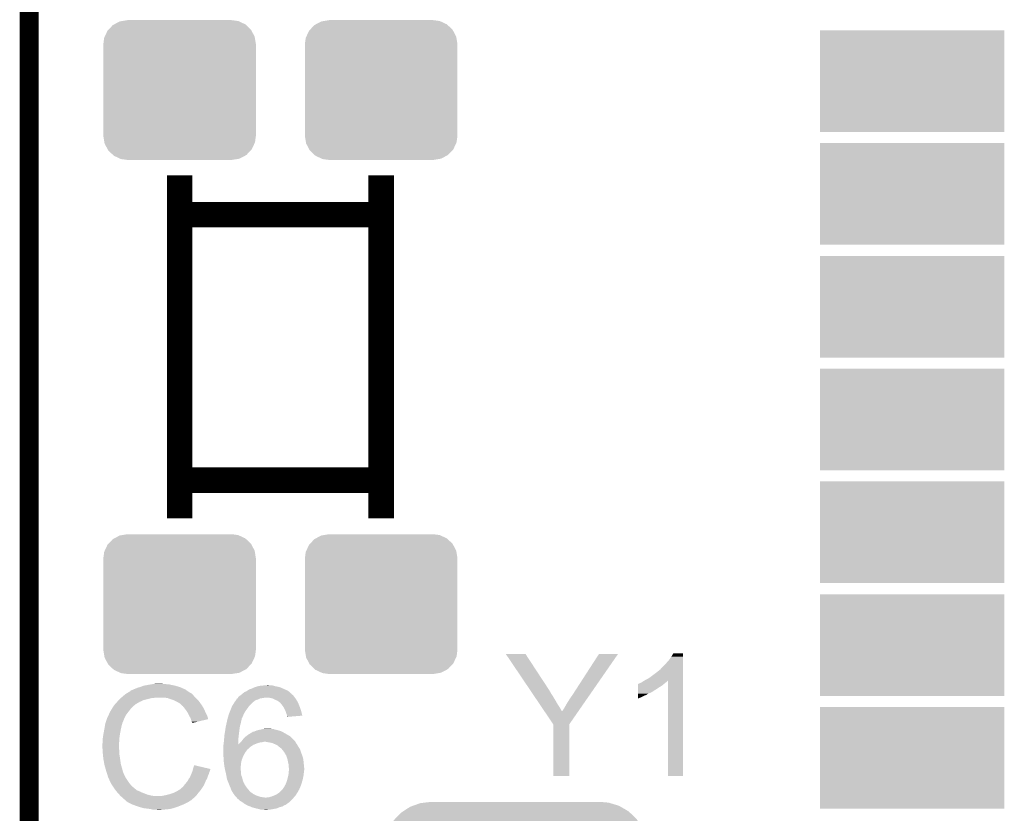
# Model space of a CAD drawing. Extents: x -1.3 to 24.2, y -3.9 to 53.4.
# Tile 39 of 51: x -1.3 to 6.5, y 40.8 to 47.2. Entities that reach past the tile are written whole.
import ezdxf

# ---------------------------------------------------------------- set-up
doc = ezdxf.new("R2010")
doc.units = 0
doc.layers.get('0').update_dxf_attribs({"linetype": 'CONTINUOUS'})
for name, color, linetype in [('SKOLL-I_CLICK_V101_GKO', 9, 'CONTINUOUS'), ('SKOLL-I_CLICK_V101_GTO', 11, 'CONTINUOUS'), ('SKOLL-I_CLICK_V101_GTS', 8, 'CONTINUOUS')]:
    doc.layers.add(name, color=color, linetype=linetype)

# ---------------------------------------------------------------- blocks, each defined once
blk = doc.blocks.new('RECTANGLE_61')
blk.add_solid([(0.7366, 0.4064), (0.7366, -0.4064), (-0.7366, 0.4064), (-0.7366, -0.4064)])
blk = doc.blocks.new('CUSTOM_118')
for points in [[(-0.820674, 0.620306), (-0.761214, 0.641674), (0.82586, 0.620306), (0.75516, 0.641674)], [(-0.761214, 0.641674), (-0.726622, 0.645592), (0.75516, 0.641674), (0.742196, 0.645592)], [(-0.726622, 0.645592), (-0.67437, 0.65151), (0.742196, 0.645592), (0.67437, 0.65151)], [(-0.962508, 0.51636), (-0.916704, 0.564422), (0.964928, 0.51636), (0.914156, 0.564422)], [(-0.916704, 0.564422), (-0.898244, 0.576444), (0.914156, 0.564422), (0.901456, 0.576444)], [(-0.898244, 0.576444), (-0.843464, 0.612116), (0.901456, 0.576444), (0.839976, 0.612116)], [(-0.843464, 0.612116), (-0.820674, 0.620306), (0.839976, 0.612116), (0.82586, 0.620306)], [(-1.01084, 0.44328), (-0.977, 0.501152), (1.012868, 0.44328), (0.974906, 0.501152)], [(-0.977, 0.501152), (-0.962508, 0.51636), (0.974906, 0.501152), (0.964928, 0.51636)], [(-1.040872, 0.36113), (-1.021116, 0.425704), (1.042702, 0.36113), (1.019252, 0.425704)], [(-1.021116, 0.425704), (-1.01084, 0.44328), (1.019252, 0.425704), (1.012868, 0.44328)], [(-1.05283, 0.27432), (-1.046684, 0.342126), (1.05283, 0.27432), (1.04492, 0.342126)], [(-1.046684, 0.342126), (-1.040872, 0.36113), (1.04492, 0.342126), (1.042702, 0.36113)], [(-1.05156, 0.243394), (-1.05283, 0.27432), (1.05156, 0.243394), (1.05283, 0.27432)], [(-1.05156, -0.243394), (-1.05156, 0.243394), (1.05156, -0.243394), (1.05156, 0.243394)], [(-1.05283, -0.27432), (-1.05156, -0.243394), (1.05283, -0.27432), (1.05156, -0.243394)], [(-1.044918, -0.342126), (-1.05283, -0.27432), (1.046684, -0.342126), (1.05283, -0.27432)], [(-1.042702, -0.36113), (-1.044918, -0.342126), (1.04087, -0.36113), (1.046684, -0.342126)], [(-1.01925, -0.425704), (-1.042702, -0.36113), (1.021116, -0.425704), (1.04087, -0.36113)], [(-1.012868, -0.44328), (-1.01925, -0.425704), (1.010838, -0.44328), (1.021116, -0.425704)], [(-0.974904, -0.501152), (-1.012868, -0.44328), (0.977, -0.501152), (1.010838, -0.44328)], [(-0.964928, -0.51636), (-0.974904, -0.501152), (0.962506, -0.51636), (0.977, -0.501152)], [(-0.914154, -0.564422), (-0.964928, -0.51636), (0.916704, -0.564422), (0.962506, -0.51636)], [(-0.901456, -0.576444), (-0.914154, -0.564422), (0.898242, -0.576444), (0.916704, -0.564422)], [(-0.839974, -0.612116), (-0.901456, -0.576444), (0.843464, -0.612116), (0.898242, -0.576444)], [(-0.82586, -0.620306), (-0.839974, -0.612116), (0.820672, -0.620306), (0.843464, -0.612116)], [(-0.755158, -0.641674), (-0.82586, -0.620306), (0.761214, -0.641674), (0.820672, -0.620306)], [(-0.742196, -0.645592), (-0.755158, -0.641674), (0.72662, -0.645592), (0.761214, -0.641674)], [(-0.67437, -0.65151), (-0.742196, -0.645592), (0.67437, -0.65151), (0.72662, -0.645592)]]:
    blk.add_solid(points)
blk = doc.blocks.new('CUSTOM_121')
for points in [[(-0.478162, 0.548706), (-0.459756, 0.551722), (0.474852, 0.548706), (0.468344, 0.551722)], [(-0.459756, 0.551722), (-0.41656, 0.5588), (0.468344, 0.551722), (0.41656, 0.5588)], [(-0.597974, 0.427362), (-0.576274, 0.474182), (0.599506, 0.427362), (0.5747, 0.474182)], [(-0.576274, 0.474182), (-0.568366, 0.482522), (0.5747, 0.474182), (0.57028, 0.482522)], [(-0.568366, 0.482522), (-0.533322, 0.51948), (0.57028, 0.482522), (0.531304, 0.51948)], [(-0.533322, 0.51948), (-0.52201, 0.525474), (0.531304, 0.51948), (0.524982, 0.525474)], [(-0.52201, 0.525474), (-0.478162, 0.548706), (0.524982, 0.525474), (0.474852, 0.548706)], [(-0.6096, 0.36576), (-0.602522, 0.417544), (0.6096, 0.36576), (0.601116, 0.417544)], [(-0.602522, 0.417544), (-0.597974, 0.427362), (0.601116, 0.417544), (0.599506, 0.427362)], [(-0.6096, -0.36576), (-0.6096, 0.36576), (0.6096, -0.36576), (0.6096, 0.36576)], [(-0.601114, -0.417544), (-0.6096, -0.36576), (0.602522, -0.417544), (0.6096, -0.36576)], [(-0.599506, -0.427362), (-0.601114, -0.417544), (0.597972, -0.427362), (0.602522, -0.417544)], [(-0.574698, -0.474182), (-0.599506, -0.427362), (0.576274, -0.474182), (0.597972, -0.427362)], [(-0.57028, -0.482522), (-0.574698, -0.474182), (0.568364, -0.482522), (0.576274, -0.474182)], [(-0.531302, -0.51948), (-0.57028, -0.482522), (0.533322, -0.51948), (0.568364, -0.482522)], [(-0.524982, -0.525474), (-0.531302, -0.51948), (0.522008, -0.525474), (0.533322, -0.51948)], [(-0.47485, -0.548706), (-0.524982, -0.525474), (0.478162, -0.548706), (0.522008, -0.525474)], [(-0.468344, -0.551722), (-0.47485, -0.548706), (0.459754, -0.551722), (0.478162, -0.548706)], [(-0.41656, -0.5588), (-0.468344, -0.551722), (0.41656, -0.5588), (0.459754, -0.551722)]]:
    blk.add_solid(points)

msp = doc.modelspace()

# ---------------------------------------------------------------- linework, layer by layer
at = {"layer": 'SKOLL-I_CLICK_V101_GKO', "const_width": 0.1524}
msp.add_lwpolyline([(-1.27, -3.81), (-1.27, 51.054)], dxfattribs=at)
at = {"layer": 'SKOLL-I_CLICK_V101_GTO', "const_width": 0.2032}
for points in [[(-0.06858, 43.18254), (-0.06858, 45.92574)], [(1.54178, 43.18254), (1.54178, 45.92574)], [(-0.06858, 45.61078), (1.54178, 45.61078)], [(-0.06858, 43.48734), (1.54178, 43.48734)]]:
    msp.add_lwpolyline(points, dxfattribs=at)
at = {"layer": 'SKOLL-I_CLICK_V101_GTO'}
for points in [[(2.537506, 42.09795), (2.5375, 42.097956), (2.694944, 42.09795), (2.5375, 42.097956)], [(2.73613, 41.803316), (2.537506, 42.09795), (2.88798, 41.803316), (2.694944, 42.09795)], [(3.09626, 41.81094), (3.281666, 42.097924), (3.235374, 41.81094), (3.434056, 42.097924)], [(3.281666, 42.097924), (3.28169, 42.09796), (3.434056, 42.097924), (3.28169, 42.09796)], [(3.8608, 42.077638), (3.876038, 42.103018), (3.952238, 42.077638), (3.95224, 42.103018)], [(3.876038, 42.103018), (3.876052, 42.10304), (3.95224, 42.103018), (3.876052, 42.10304)], [(3.774442, 41.97858), (3.81, 42.01414), (3.952236, 41.97858), (3.952238, 42.01414)], [(3.81, 42.01414), (3.84556, 42.05478), (3.952238, 42.01414), (3.952238, 42.05478)], [(3.84556, 42.05478), (3.8608, 42.077638), (3.952238, 42.05478), (3.952238, 42.077638)], [(3.7084, 41.92524), (3.73888, 41.9481), (3.952236, 41.92524), (3.952236, 41.9481)], [(3.73888, 41.9481), (3.766818, 41.970958), (3.952236, 41.9481), (3.952236, 41.970958)], [(3.766818, 41.970958), (3.769366, 41.9735), (3.952236, 41.970958), (3.952236, 41.9735)], [(3.769366, 41.9735), (3.771906, 41.973514), (3.952236, 41.9735), (3.952236, 41.973514)], [(3.771906, 41.973514), (3.774442, 41.97858), (3.952236, 41.973514), (3.952236, 41.97858)], [(-0.358138, 41.84396), (-0.3175, 41.85158), (-0.101598, 41.84396), (-0.139702, 41.85158)], [(-0.3175, 41.85158), (-0.28702, 41.85666), (-0.139702, 41.85158), (-0.157476, 41.85666)], [(-0.28702, 41.85666), (-0.27178, 41.8592), (-0.175258, 41.85666), (-0.190498, 41.8592)], [(-0.27178, 41.8592), (-0.226062, 41.86174), (-0.203198, 41.8592), (-0.213358, 41.86174)], [(3.594104, 41.8465), (3.594106, 41.856666), (3.787138, 41.8465), (3.799338, 41.856666)], [(3.594106, 41.856666), (3.59664, 41.8592), (3.799338, 41.856666), (3.80238, 41.8592)], [(3.59664, 41.8592), (3.596644, 41.859202), (3.80238, 41.8592), (3.802382, 41.859202)], [(3.596644, 41.859202), (3.601722, 41.86174), (3.802382, 41.859202), (3.805554, 41.86174)], [(3.601722, 41.86174), (3.60934, 41.86428), (3.805554, 41.86174), (3.80873, 41.86428)], [(3.60934, 41.86428), (3.619498, 41.86936), (3.80873, 41.86428), (3.81508, 41.86936)], [(3.619498, 41.86936), (3.619502, 41.869362), (3.81508, 41.86936), (3.815082, 41.869362)], [(3.619502, 41.869362), (3.627118, 41.87444), (3.815082, 41.869362), (3.821852, 41.87444)], [(3.627118, 41.87444), (3.631348, 41.876978), (3.821852, 41.87444), (3.825238, 41.876978)], [(3.631348, 41.876978), (3.644038, 41.884592), (3.825238, 41.876978), (3.830316, 41.884592)], [(3.644038, 41.884592), (3.644052, 41.8846), (3.830316, 41.884592), (3.832838, 41.8846)], [(3.644052, 41.8846), (3.65252, 41.88968), (3.952234, 41.8846), (3.952234, 41.88968)], [(3.65252, 41.88968), (3.680462, 41.90492), (3.952234, 41.88968), (3.952234, 41.90492)], [(3.680462, 41.90492), (3.7084, 41.92524), (3.952234, 41.90492), (3.952236, 41.92524)], [(3.83286, 41.122622), (3.832838, 41.8846), (3.952218, 41.122622), (3.952234, 41.8846)], [(-0.515392, 41.765218), (-0.506384, 41.77284), (0.043182, 41.765218), (0.0381, 41.77284)], [(-0.506384, 41.77284), (-0.500378, 41.777922), (0.0381, 41.77284), (0.033018, 41.777922)], [(-0.500378, 41.777922), (-0.496154, 41.780458), (0.033018, 41.777922), (0.03048, 41.780458)], [(-0.496154, 41.780458), (-0.491924, 41.782998), (0.03048, 41.780458), (0.025404, 41.782998)], [(-0.491924, 41.782998), (-0.487698, 41.785534), (0.025404, 41.782998), (0.022866, 41.785534)], [(-0.487698, 41.785534), (-0.487688, 41.78554), (0.022866, 41.785534), (0.020324, 41.78554)], [(-0.487688, 41.78554), (-0.466532, 41.79824), (0.020324, 41.78554), (0, 41.79824)], [(-0.466532, 41.79824), (-0.46228, 41.800792), (0, 41.79824), (-0.003572, 41.800792)], [(-0.46228, 41.800792), (-0.462266, 41.803326), (-0.003572, 41.800792), (-0.00712, 41.803326)], [(-0.462266, 41.803326), (-0.452118, 41.8084), (-0.00712, 41.803326), (-0.014226, 41.8084)], [(-0.452118, 41.8084), (-0.444506, 41.810938), (-0.014226, 41.8084), (-0.01778, 41.810938)], [(-0.444506, 41.810938), (-0.4445, 41.81094), (-0.01778, 41.810938), (-0.017782, 41.81094)], [(-0.4445, 41.81094), (-0.43434, 41.81602), (-0.017782, 41.81094), (-0.02794, 41.81602)], [(-0.43434, 41.81602), (-0.421642, 41.8211), (-0.02794, 41.81602), (-0.0381, 41.8211)], [(-0.421642, 41.8211), (-0.408942, 41.82618), (-0.0381, 41.8211), (-0.04953, 41.82618)], [(-0.408942, 41.82618), (-0.3937, 41.83126), (-0.04953, 41.82618), (-0.06096, 41.83126)], [(-0.3937, 41.83126), (-0.375918, 41.83634), (-0.06096, 41.83126), (-0.077214, 41.83634)], [(-0.375918, 41.83634), (-0.358138, 41.84396), (-0.077214, 41.83634), (-0.101598, 41.84396)], [(0.42164, 41.7703), (0.424684, 41.772838), (0.83566, 41.7703), (0.83312, 41.772838)], [(0.424684, 41.772838), (0.427732, 41.775378), (0.83312, 41.772838), (0.828044, 41.775378)], [(0.427732, 41.775378), (0.433824, 41.780454), (0.828044, 41.775378), (0.822966, 41.780454)], [(0.433824, 41.780454), (0.436852, 41.782978), (0.822966, 41.780454), (0.82296, 41.782978)], [(0.436852, 41.782978), (0.43688, 41.783), (0.82296, 41.782978), (0.820426, 41.783)], [(0.43688, 41.783), (0.449582, 41.79316), (0.820426, 41.783), (0.810262, 41.79316)], [(0.449582, 41.79316), (0.455502, 41.795698), (0.810262, 41.79316), (0.807722, 41.795698)], [(0.455502, 41.795698), (0.467362, 41.800782), (0.807722, 41.795698), (0.800096, 41.800782)], [(0.467362, 41.800782), (0.474468, 41.805858), (0.800096, 41.800782), (0.792482, 41.805858)], [(0.474468, 41.805858), (0.485142, 41.81348), (0.792482, 41.805858), (0.77597, 41.81348)], [(0.485142, 41.81348), (0.508, 41.8211), (0.77597, 41.81348), (0.75946, 41.8211)], [(0.508, 41.8211), (0.528322, 41.83126), (0.75946, 41.8211), (0.735074, 41.83126)], [(0.528322, 41.83126), (0.535936, 41.833798), (0.735074, 41.83126), (0.728982, 41.833798)], [(0.535936, 41.833798), (0.551182, 41.83888), (0.728982, 41.833798), (0.701038, 41.83888)], [(0.551182, 41.83888), (0.57658, 41.84396), (0.701038, 41.83888), (0.682416, 41.84396)], [(0.57658, 41.84396), (0.604518, 41.8465), (0.682416, 41.84396), (0.673104, 41.8465)], [(0.604518, 41.8465), (0.632458, 41.84904), (0.652782, 41.8465), (0.642622, 41.84904)], [(2.737844, 41.800774), (2.73613, 41.803316), (2.887986, 41.800774), (2.88798, 41.803316)], [(2.739554, 41.798236), (2.737844, 41.800774), (2.890522, 41.798236), (2.887986, 41.800774)], [(2.746402, 41.788078), (2.739554, 41.798236), (2.895602, 41.788078), (2.890522, 41.798236)], [(2.756676, 41.77284), (2.746402, 41.788078), (2.90576, 41.77284), (2.895602, 41.788078)], [(2.770374, 41.75252), (2.756676, 41.77284), (2.91846, 41.75252), (2.90576, 41.77284)], [(3.05054, 41.74236), (3.0734, 41.77538), (3.187896, 41.74236), (3.210756, 41.77538)], [(3.0734, 41.77538), (3.09626, 41.81094), (3.210756, 41.77538), (3.235374, 41.81094)], [(3.5941, 41.78046), (3.594102, 41.78808), (3.675378, 41.78046), (3.69316, 41.78808)], [(3.5941, 41.7703), (3.5941, 41.78046), (3.657598, 41.7703), (3.675378, 41.78046)], [(3.594102, 41.81856), (3.594104, 41.8338), (3.743962, 41.81856), (3.76682, 41.8338)], [(3.594102, 41.80332), (3.594102, 41.81856), (3.718556, 41.80332), (3.743962, 41.81856)], [(3.594102, 41.803298), (3.594102, 41.80332), (3.71602, 41.803298), (3.718556, 41.80332)], [(3.594102, 41.800776), (3.594102, 41.803298), (3.716012, 41.800776), (3.71602, 41.803298)], [(3.594102, 41.7957), (3.594102, 41.800776), (3.708398, 41.7957), (3.716012, 41.800776)], [(3.594102, 41.78808), (3.594102, 41.7957), (3.69316, 41.78808), (3.708398, 41.7957)], [(3.594104, 41.8338), (3.594104, 41.8465), (3.76682, 41.8338), (3.787138, 41.8465)], [(-0.592076, 41.686478), (-0.58674, 41.6941), (-0.4318, 41.686478), (-0.421642, 41.6941)], [(-0.58674, 41.6941), (-0.586738, 41.694102), (-0.421642, 41.6941), (-0.42164, 41.694102)], [(-0.586738, 41.694102), (-0.584434, 41.696638), (-0.42164, 41.694102), (-0.419102, 41.696638)], [(-0.584434, 41.696638), (-0.568268, 41.71442), (-0.419102, 41.696638), (-0.388618, 41.71442)], [(-0.568268, 41.71442), (-0.56134, 41.72204), (-0.388618, 41.71442), (-0.37211, 41.72204)], [(-0.56134, 41.72204), (-0.55372, 41.72966), (-0.37211, 41.72204), (-0.355602, 41.72966)], [(-0.55372, 41.72966), (-0.53848, 41.7449), (-0.355602, 41.72966), (-0.29464, 41.7449)], [(-0.53848, 41.7449), (-0.53594, 41.74744), (-0.29464, 41.7449), (-0.269238, 41.74744)], [(-0.53594, 41.74744), (-0.5334, 41.74998), (-0.269238, 41.74744), (-0.256542, 41.74998)], [(-0.5334, 41.74998), (-0.515392, 41.765218), (0.05842, 41.74998), (0.043182, 41.765218)], [(-0.162562, 41.7449), (-0.193042, 41.74998), (0.0635, 41.7449), (0.05842, 41.74998)], [(-0.13462, 41.73474), (-0.162562, 41.7449), (0.07366, 41.73474), (0.0635, 41.7449)], [(-0.126994, 41.732198), (-0.13462, 41.73474), (0.076202, 41.732198), (0.07366, 41.73474)], [(-0.111762, 41.72712), (-0.126994, 41.732198), (0.080266, 41.72712), (0.076202, 41.732198)], [(-0.09652, 41.7195), (-0.111762, 41.72712), (0.08636, 41.7195), (0.080266, 41.72712)], [(-0.09144, 41.71696), (-0.09652, 41.7195), (0.088176, 41.71696), (0.08636, 41.7195)], [(-0.078738, 41.70934), (-0.09144, 41.71696), (0.093618, 41.70934), (0.088176, 41.71696)], [(-0.068584, 41.704262), (-0.078738, 41.70934), (0.097246, 41.704262), (0.093618, 41.70934)], [(-0.06604, 41.70172), (-0.068584, 41.704262), (0.099062, 41.70172), (0.097246, 41.704262)], [(-0.046036, 41.68394), (-0.06604, 41.70172), (0.111762, 41.68394), (0.099062, 41.70172)], [(0.353754, 41.68648), (0.3683, 41.70934), (0.49022, 41.68648), (0.51308, 41.70934)], [(0.3683, 41.70934), (0.373628, 41.716954), (0.51308, 41.70934), (0.520694, 41.716954)], [(0.373628, 41.716954), (0.373632, 41.71696), (0.520694, 41.716954), (0.523236, 41.71696)], [(0.373632, 41.71696), (0.38252, 41.729658), (0.523236, 41.71696), (0.541016, 41.729658)], [(0.38252, 41.729658), (0.386074, 41.734738), (0.541016, 41.729658), (0.558798, 41.734738)], [(0.386074, 41.734738), (0.38608, 41.734744), (0.558798, 41.734738), (0.55881, 41.734744)], [(0.38608, 41.734744), (0.386086, 41.737286), (0.55881, 41.734744), (0.563894, 41.737286)], [(0.386086, 41.737286), (0.38862, 41.73982), (0.563894, 41.737286), (0.568962, 41.73982)], [(0.38862, 41.73982), (0.392422, 41.742358), (0.568962, 41.73982), (0.574038, 41.742358)], [(0.392422, 41.742358), (0.396232, 41.7449), (0.574038, 41.742358), (0.59182, 41.7449)], [(0.396232, 41.7449), (0.396242, 41.744906), (0.59182, 41.7449), (0.59185, 41.744906)], [(0.396242, 41.744906), (0.39751, 41.74744), (0.59185, 41.744906), (0.60452, 41.74744)], [(0.39751, 41.74744), (0.39878, 41.74998), (0.60452, 41.74744), (0.614678, 41.74998)], [(0.39878, 41.74998), (0.401324, 41.75506), (0.851536, 41.74998), (0.847726, 41.75506)], [(0.401324, 41.75506), (0.40471, 41.7576), (0.847726, 41.75506), (0.84582, 41.7576)], [(0.40471, 41.7576), (0.414868, 41.76522), (0.84582, 41.7576), (0.84074, 41.76522)], [(0.414868, 41.76522), (0.42164, 41.7703), (0.84074, 41.76522), (0.83566, 41.7703)], [(0.650242, 41.74744), (0.624842, 41.74998), (0.853442, 41.74744), (0.851536, 41.74998)], [(0.675636, 41.742362), (0.650242, 41.74744), (0.85725, 41.742362), (0.853442, 41.74744)], [(0.684534, 41.737278), (0.675636, 41.742362), (0.861062, 41.737278), (0.85725, 41.742362)], [(0.693418, 41.7322), (0.684534, 41.737278), (0.86411, 41.7322), (0.861062, 41.737278)], [(0.713738, 41.72458), (0.693418, 41.7322), (0.868682, 41.72458), (0.86411, 41.7322)], [(0.72644, 41.71442), (0.713738, 41.72458), (0.874778, 41.71442), (0.868682, 41.72458)], [(0.729828, 41.71188), (0.72644, 41.71442), (0.8763, 41.71188), (0.874778, 41.71442)], [(0.736598, 41.706802), (0.729828, 41.71188), (0.878416, 41.706802), (0.8763, 41.71188)], [(0.74168, 41.69918), (0.736598, 41.706802), (0.881592, 41.69918), (0.878416, 41.706802)], [(0.74422, 41.69664), (0.74168, 41.69918), (0.88265, 41.69664), (0.881592, 41.69918)], [(0.75438, 41.68394), (0.74422, 41.69664), (0.887942, 41.68394), (0.88265, 41.69664)], [(2.787498, 41.72712), (2.770374, 41.75252), (2.9337, 41.72712), (2.91846, 41.75252)], [(2.808044, 41.69664), (2.787498, 41.72712), (2.95148, 41.69664), (2.9337, 41.72712)], [(2.82688, 41.6687), (2.808044, 41.69664), (2.96926, 41.6687), (2.95148, 41.69664)], [(3.01752, 41.68902), (3.03276, 41.71442), (3.150968, 41.68902), (3.168554, 41.71442)], [(3.03276, 41.71442), (3.05054, 41.74236), (3.168554, 41.71442), (3.187896, 41.74236)], [(3.5941, 41.76014), (3.5941, 41.7703), (3.63474, 41.76014), (3.657598, 41.7703)], [(3.5941, 41.74998), (3.5941, 41.76014), (3.61442, 41.74998), (3.63474, 41.76014)], [(3.5941, 41.74239), (3.5941, 41.74998), (3.5941, 41.74239), (3.61442, 41.74998)], [(-0.634554, 41.612818), (-0.62738, 41.628064), (-0.4953, 41.612818), (-0.483442, 41.628064)], [(-0.62738, 41.628064), (-0.627374, 41.630606), (-0.483442, 41.628064), (-0.481466, 41.630606)], [(-0.627374, 41.630606), (-0.62484, 41.633144), (-0.481466, 41.630606), (-0.479492, 41.633144)], [(-0.62484, 41.633144), (-0.622296, 41.640762), (-0.479492, 41.633144), (-0.473566, 41.640762)], [(-0.622296, 41.640762), (-0.617218, 41.645844), (-0.473566, 41.640762), (-0.469614, 41.645844)], [(-0.617218, 41.645844), (-0.61214, 41.655998), (-0.469614, 41.645844), (-0.461716, 41.655998)], [(-0.61214, 41.655998), (-0.610618, 41.658538), (-0.461716, 41.655998), (-0.45974, 41.658538)], [(-0.610618, 41.658538), (-0.604522, 41.6687), (-0.45974, 41.658538), (-0.449578, 41.6687)], [(-0.604522, 41.6687), (-0.592076, 41.686478), (-0.449578, 41.6687), (-0.4318, 41.686478)], [(-0.04318, 41.6814), (-0.046036, 41.68394), (0.113214, 41.6814), (0.111762, 41.68394)], [(-0.030988, 41.66616), (-0.04318, 41.6814), (0.12192, 41.66616), (0.113214, 41.6814)], [(-0.02286, 41.656), (-0.030988, 41.66616), (0.127, 41.656), (0.12192, 41.66616)], [(-0.015748, 41.64584), (-0.02286, 41.656), (0.13208, 41.64584), (0.127, 41.656)], [(-0.005082, 41.6306), (-0.015748, 41.64584), (0.138854, 41.6306), (0.13208, 41.64584)], [(-0.00127, 41.62298), (-0.005082, 41.6306), (0.14224, 41.62298), (0.138854, 41.6306)], [(0.00762, 41.6052), (-0.00127, 41.62298), (0.151132, 41.6052), (0.14224, 41.62298)], [(0.318588, 41.59504), (0.32512, 41.617902), (0.434338, 41.59504), (0.444732, 41.617902)], [(0.32512, 41.617902), (0.327234, 41.622978), (0.444732, 41.617902), (0.44704, 41.622978)], [(0.327234, 41.622978), (0.337818, 41.648378), (0.44704, 41.622978), (0.462278, 41.648378)], [(0.337818, 41.648378), (0.33782, 41.64838), (0.462278, 41.648378), (0.462278, 41.64838)], [(0.33782, 41.64838), (0.345636, 41.6687), (0.462278, 41.64838), (0.47752, 41.6687)], [(0.345636, 41.6687), (0.350522, 41.6814), (0.47752, 41.6687), (0.48659, 41.6814)], [(0.350522, 41.6814), (0.353754, 41.68648), (0.48659, 41.6814), (0.49022, 41.68648)], [(0.756074, 41.6814), (0.75438, 41.68394), (0.889, 41.6814), (0.887942, 41.68394)], [(0.764538, 41.668702), (0.756074, 41.6814), (0.893536, 41.668702), (0.889, 41.6814)], [(0.77216, 41.65346), (0.764538, 41.668702), (0.898978, 41.65346), (0.893536, 41.668702)], [(0.775426, 41.64584), (0.77216, 41.65346), (0.901698, 41.64584), (0.898978, 41.65346)], [(0.77978, 41.635678), (0.775426, 41.64584), (0.904234, 41.635678), (0.901698, 41.64584)], [(0.78486, 41.620438), (0.77978, 41.635678), (0.908034, 41.620438), (0.904234, 41.635678)], [(0.789938, 41.607744), (0.78486, 41.620438), (0.9112, 41.607744), (0.908034, 41.620438)], [(2.847372, 41.638302), (2.82688, 41.6687), (2.98704, 41.638302), (2.96926, 41.6687)], [(2.915916, 41.536626), (2.847372, 41.638302), (3.045466, 41.536626), (3.115856, 41.638302)], [(2.98704, 41.638302), (2.987046, 41.640766), (3.115856, 41.638302), (3.117562, 41.640766)], [(2.987046, 41.640766), (2.992122, 41.645844), (3.117562, 41.640766), (3.121078, 41.645844)], [(2.992122, 41.645844), (2.994662, 41.650922), (3.121078, 41.645844), (3.124594, 41.650922)], [(2.994662, 41.650922), (3.004818, 41.666158), (3.124594, 41.650922), (3.135142, 41.666158)], [(3.004818, 41.666158), (3.01752, 41.68902), (3.135142, 41.666158), (3.150968, 41.68902)], [(-0.66675, 41.5163), (-0.663364, 41.536618), (-0.5334, 41.5163), (-0.528322, 41.536618)], [(-0.663364, 41.536618), (-0.662938, 41.539162), (-0.528322, 41.536618), (-0.52705, 41.539162)], [(-0.662938, 41.539162), (-0.662094, 41.541696), (-0.52705, 41.539162), (-0.525782, 41.541696)], [(-0.662094, 41.541696), (-0.660402, 41.546774), (-0.525782, 41.541696), (-0.52578, 41.546774)], [(-0.660402, 41.546774), (-0.659556, 41.549314), (-0.52578, 41.546774), (-0.523246, 41.549314)], [(-0.659556, 41.549314), (-0.658708, 41.551856), (-0.523246, 41.549314), (-0.52324, 41.551856)], [(-0.658708, 41.551856), (-0.648548, 41.58234), (-0.52324, 41.551856), (-0.51054, 41.58234)], [(-0.648548, 41.58234), (-0.6477, 41.58488), (-0.51054, 41.58234), (-0.50927, 41.58488)], [(-0.6477, 41.58488), (-0.634554, 41.612818), (-0.50927, 41.58488), (-0.4953, 41.612818)], [(0.009034, 41.602658), (0.00762, 41.6052), (0.152402, 41.602658), (0.151132, 41.6052)], [(0.02032, 41.582342), (0.009034, 41.602658), (0.158476, 41.582342), (0.152402, 41.602658)], [(0.021594, 41.577254), (0.02032, 41.582342), (0.159996, 41.577254), (0.158476, 41.582342)], [(0.022862, 41.57218), (0.021594, 41.577254), (0.138834, 41.57218), (0.159996, 41.577254)], [(0.02794, 41.556942), (0.022862, 41.57218), (0.075284, 41.556942), (0.138834, 41.57218)], [(0.030478, 41.551864), (0.02794, 41.556942), (0.054106, 41.551864), (0.075284, 41.556942)], [(0.033014, 41.549326), (0.030478, 41.551864), (0.04352, 41.549326), (0.054106, 41.551864)], [(0.03302, 41.546808), (0.033014, 41.549326), (0.03302, 41.546808), (0.04352, 41.549326)], [(0.301896, 41.523918), (0.305162, 41.53916), (0.41402, 41.523918), (0.419098, 41.53916)], [(0.305162, 41.53916), (0.30734, 41.54932), (0.419098, 41.53916), (0.42113, 41.54932)], [(0.30734, 41.54932), (0.310856, 41.564558), (0.42113, 41.54932), (0.42418, 41.564558)], [(0.310856, 41.564558), (0.312614, 41.572178), (0.42418, 41.564558), (0.426718, 41.572178)], [(0.312614, 41.572178), (0.314958, 41.582334), (0.426718, 41.572178), (0.42672, 41.582334)], [(0.314958, 41.582334), (0.31496, 41.58234), (0.42672, 41.582334), (0.426724, 41.58234)], [(0.31496, 41.58234), (0.316408, 41.587414), (0.426724, 41.58234), (0.431794, 41.587414)], [(0.316408, 41.587414), (0.31786, 41.592494), (0.431794, 41.587414), (0.4318, 41.592494)], [(0.31786, 41.592494), (0.318588, 41.59504), (0.4318, 41.592494), (0.434338, 41.59504)], [(0.78994, 41.605198), (0.789938, 41.607744), (0.911834, 41.605198), (0.9112, 41.607744)], [(0.78994, 41.597602), (0.78994, 41.605198), (0.82237, 41.597602), (0.911834, 41.605198)], [(0.792458, 41.59758), (0.78994, 41.597602), (0.822112, 41.59758), (0.82237, 41.597602)], [(0.79248, 41.595064), (0.792458, 41.59758), (0.79248, 41.595064), (0.822112, 41.59758)], [(2.915918, 41.536616), (2.915916, 41.536626), (3.04546, 41.536616), (3.045466, 41.536626)], [(2.91592, 41.122622), (2.915918, 41.536616), (3.045438, 41.122622), (3.04546, 41.536616)], [(-0.67818, 41.4528), (-0.6758, 41.4655), (-0.545678, 41.4528), (-0.54356, 41.4655)], [(-0.6758, 41.4655), (-0.67056, 41.49344), (-0.54356, 41.4655), (-0.53848, 41.49344)], [(-0.67056, 41.49344), (-0.66675, 41.5163), (-0.53848, 41.49344), (-0.5334, 41.5163)], [(0.28956, 41.45026), (0.292522, 41.46804), (0.404424, 41.45026), (0.4064, 41.46804)], [(0.292522, 41.46804), (0.29464, 41.48074), (0.4064, 41.46804), (0.407986, 41.48074)], [(0.29464, 41.48074), (0.295812, 41.48836), (0.407986, 41.48074), (0.40894, 41.48836)], [(0.295812, 41.48836), (0.29972, 41.51376), (0.40894, 41.48836), (0.412568, 41.51376)], [(0.29972, 41.51376), (0.301896, 41.523918), (0.412568, 41.51376), (0.41402, 41.523918)], [(0.4826, 41.455342), (0.505466, 41.46804), (0.788032, 41.455342), (0.76581, 41.46804)], [(0.505466, 41.46804), (0.508, 41.468062), (0.76581, 41.46804), (0.76577, 41.468062)], [(0.508, 41.468062), (0.508008, 41.470584), (0.76577, 41.468062), (0.761358, 41.470584)], [(0.508008, 41.470584), (0.51181, 41.47312), (0.761358, 41.470584), (0.756918, 41.47312)], [(0.51181, 41.47312), (0.515622, 41.475662), (0.756918, 41.47312), (0.751836, 41.475662)], [(0.515622, 41.475662), (0.528322, 41.478202), (0.751836, 41.475662), (0.746756, 41.478202)], [(0.528322, 41.478202), (0.534244, 41.48074), (0.746756, 41.478202), (0.74168, 41.48074)], [(0.534244, 41.48074), (0.546102, 41.48582), (0.74168, 41.48074), (0.725172, 41.48582)], [(0.546102, 41.48582), (0.56642, 41.4909), (0.725172, 41.48582), (0.708662, 41.4909)], [(0.56642, 41.4909), (0.57785, 41.49344), (0.708662, 41.4909), (0.693422, 41.49344)], [(0.57785, 41.49344), (0.600702, 41.498518), (0.693422, 41.49344), (0.680724, 41.498518)], [(0.600702, 41.498518), (0.60071, 41.49852), (0.680724, 41.498518), (0.668022, 41.49852)], [(0.60071, 41.49852), (0.612142, 41.50106), (0.668022, 41.49852), (0.657862, 41.50106)], [(-0.6858, 41.379142), (-0.68326, 41.389302), (-0.552632, 41.379142), (-0.551906, 41.389302)], [(-0.6858, 41.363902), (-0.6858, 41.379142), (-0.55372, 41.363902), (-0.552632, 41.379142)], [(-0.68326, 41.41724), (-0.68072, 41.435022), (-0.549912, 41.41724), (-0.54864, 41.435022)], [(-0.68326, 41.389302), (-0.68326, 41.41724), (-0.551906, 41.389302), (-0.549912, 41.41724)], [(-0.68072, 41.435022), (-0.67818, 41.4528), (-0.54864, 41.435022), (-0.545678, 41.4528)], [(0.282262, 41.374096), (0.28448, 41.39184), (0.401358, 41.374096), (0.401346, 41.39184)], [(0.28448, 41.39184), (0.28702, 41.41978), (0.401346, 41.39184), (0.401322, 41.41978)], [(0.28702, 41.41978), (0.28723, 41.422318), (0.401322, 41.41978), (0.40132, 41.422318)], [(0.28723, 41.422318), (0.28956, 41.45026), (0.40132, 41.422318), (0.404424, 41.45026)], [(0.401358, 41.374096), (0.40894, 41.38168), (0.52714, 41.374096), (0.5461, 41.38168)], [(0.40894, 41.38168), (0.41656, 41.3893), (0.5461, 41.38168), (0.566422, 41.3893)], [(0.41656, 41.3893), (0.4191, 41.39184), (0.566422, 41.3893), (0.586738, 41.39184)], [(0.4191, 41.39184), (0.421218, 41.394382), (0.586738, 41.39184), (0.599442, 41.394382)], [(0.421218, 41.394382), (0.423332, 41.39692), (0.599442, 41.394382), (0.604524, 41.39692)], [(0.423332, 41.39692), (0.429682, 41.40454), (0.85598, 41.39692), (0.8509, 41.40454)], [(0.429682, 41.40454), (0.4318, 41.40708), (0.8509, 41.40454), (0.848362, 41.40708)], [(0.4318, 41.40708), (0.4445, 41.424862), (0.848362, 41.40708), (0.83058, 41.424862)], [(0.4445, 41.424862), (0.447462, 41.427402), (0.83058, 41.424862), (0.82804, 41.427402)], [(0.447462, 41.427402), (0.462278, 41.4401), (0.82804, 41.427402), (0.813224, 41.4401)], [(0.462278, 41.4401), (0.465664, 41.44264), (0.813224, 41.4401), (0.81026, 41.44264)], [(0.465664, 41.44264), (0.4826, 41.455342), (0.81026, 41.44264), (0.788032, 41.455342)], [(0.61469, 41.396918), (0.614678, 41.39692), (0.85598, 41.396918), (0.85598, 41.39692)], [(0.670552, 41.38676), (0.61469, 41.396918), (0.861062, 41.38676), (0.85598, 41.396918)], [(0.670562, 41.386758), (0.670552, 41.38676), (0.861064, 41.386758), (0.861062, 41.38676)], [(0.69342, 41.3766), (0.670562, 41.386758), (0.868682, 41.3766), (0.861064, 41.386758)], [(-0.6858, 41.3639), (-0.6858, 41.363902), (-0.553718, 41.3639), (-0.55372, 41.363902)], [(-0.684656, 41.341038), (-0.6858, 41.3639), (-0.553718, 41.341038), (-0.553718, 41.3639)], [(-0.684274, 41.333416), (-0.684656, 41.341038), (-0.55118, 41.333416), (-0.553718, 41.341038)], [(-0.68326, 41.3131), (-0.684274, 41.333416), (-0.55118, 41.3131), (-0.55118, 41.333416)], [(-0.682496, 41.305478), (-0.68326, 41.3131), (-0.55118, 41.305478), (-0.55118, 41.3131)], [(-0.680974, 41.29024), (-0.682496, 41.305478), (-0.54864, 41.29024), (-0.55118, 41.305478)], [(0.28194, 41.37152), (0.282262, 41.374096), (0.5207, 41.37152), (0.52714, 41.374096)], [(0.28194, 41.35628), (0.28194, 41.37152), (0.49784, 41.35628), (0.5207, 41.37152)], [(0.28194, 41.33596), (0.28194, 41.35628), (0.47498, 41.33596), (0.49784, 41.35628)], [(0.28194, 41.333422), (0.28194, 41.33596), (0.472442, 41.333422), (0.47498, 41.33596)], [(0.28194, 41.3258), (0.28194, 41.333422), (0.46736, 41.3258), (0.472442, 41.333422)], [(0.28194, 41.313098), (0.28194, 41.3258), (0.4572, 41.313098), (0.46736, 41.3258)], [(0.28194, 41.295318), (0.28194, 41.313098), (0.44704, 41.295318), (0.4572, 41.313098)], [(0.693424, 41.376598), (0.69342, 41.3766), (0.868682, 41.376598), (0.868682, 41.3766)], [(0.713738, 41.36644), (0.693424, 41.376598), (0.874776, 41.36644), (0.868682, 41.376598)], [(0.72898, 41.35374), (0.713738, 41.36644), (0.882396, 41.35374), (0.874776, 41.36644)], [(0.732366, 41.3512), (0.72898, 41.35374), (0.883918, 41.3512), (0.882396, 41.35374)], [(0.73914, 41.346118), (0.732366, 41.3512), (0.887308, 41.346118), (0.883918, 41.3512)], [(0.749298, 41.33596), (0.73914, 41.346118), (0.894082, 41.33596), (0.887308, 41.346118)], [(0.7493, 41.335958), (0.749298, 41.33596), (0.894084, 41.335958), (0.894082, 41.33596)], [(0.76313, 41.31818), (0.7493, 41.335958), (0.89916, 41.31818), (0.894084, 41.335958)], [(0.767082, 41.313098), (0.76313, 41.31818), (0.901066, 41.313098), (0.89916, 41.31818)], [(0.78232, 41.2877), (0.767082, 41.313098), (0.91059, 41.2877), (0.901066, 41.313098)], [(-0.67818, 41.262298), (-0.680974, 41.29024), (-0.54434, 41.262298), (-0.54864, 41.29024)], [(-0.677282, 41.25722), (-0.67818, 41.262298), (-0.54356, 41.25722), (-0.54434, 41.262298)], [(-0.67056, 41.21912), (-0.677282, 41.25722), (-0.53848, 41.21912), (-0.54356, 41.25722)], [(0.28194, 41.277538), (0.28194, 41.295318), (0.438148, 41.277538), (0.44704, 41.295318)], [(0.2821, 41.275), (0.28194, 41.277538), (0.43688, 41.275), (0.438148, 41.277538)], [(0.283846, 41.24706), (0.2821, 41.275), (0.426722, 41.24706), (0.43688, 41.275)], [(0.28448, 41.2369), (0.283846, 41.24706), (0.424872, 41.2369), (0.426722, 41.24706)], [(0.286704, 41.219122), (0.28448, 41.2369), (0.42164, 41.219122), (0.424872, 41.2369)], [(0.786016, 41.277538), (0.78232, 41.2877), (0.9144, 41.277538), (0.91059, 41.2877)], [(0.79248, 41.259758), (0.786016, 41.277538), (0.918846, 41.259758), (0.9144, 41.277538)], [(0.79299, 41.257218), (0.79248, 41.259758), (0.91948, 41.257218), (0.918846, 41.259758)], [(0.79756, 41.23436), (0.79299, 41.257218), (0.92202, 41.23436), (0.91948, 41.257218)], [(0.80264, 41.211498), (0.79756, 41.23436), (0.924308, 41.211498), (0.92202, 41.23436)], [(-0.670558, 41.219118), (-0.67056, 41.21912), (-0.53848, 41.219118), (-0.53848, 41.21912)], [(-0.66548, 41.1988), (-0.670558, 41.219118), (-0.532674, 41.1988), (-0.53848, 41.219118)], [(-0.661124, 41.18356), (-0.66548, 41.1988), (-0.52832, 41.18356), (-0.532674, 41.1988)], [(-0.65532, 41.16324), (-0.661124, 41.18356), (-0.522898, 41.16324), (-0.52832, 41.18356)], [(-0.649392, 41.145458), (-0.65532, 41.16324), (-0.518156, 41.145458), (-0.522898, 41.16324)], [(-0.648544, 41.142916), (-0.649392, 41.145458), (-0.515618, 41.142916), (-0.518156, 41.145458)], [(-0.646852, 41.137838), (-0.648544, 41.142916), (-0.51308, 41.137838), (-0.515618, 41.142916)], [(0.024672, 41.137838), (0.02794, 41.14546), (0.165098, 41.137838), (0.166622, 41.14546)], [(0.02794, 41.14546), (0.029844, 41.150538), (0.166622, 41.14546), (0.16764, 41.150538)], [(0.029844, 41.150538), (0.033652, 41.160698), (0.16764, 41.150538), (0.17272, 41.160698)], [(0.033652, 41.160698), (0.03556, 41.165782), (0.17272, 41.160698), (0.173988, 41.165782)], [(0.03556, 41.165782), (0.036828, 41.170858), (0.173988, 41.165782), (0.175258, 41.170858)], [(0.036828, 41.170858), (0.038098, 41.175936), (0.175258, 41.170858), (0.177798, 41.175936)], [(0.038098, 41.175936), (0.03873, 41.178462), (0.177798, 41.175936), (0.1778, 41.178462)], [(0.03873, 41.178462), (0.04064, 41.186098), (0.1778, 41.178462), (0.145368, 41.186098)], [(0.04064, 41.186098), (0.04828, 41.208956), (0.145368, 41.186098), (0.04828, 41.208956)], [(0.28956, 41.19626), (0.286704, 41.219122), (0.420006, 41.19626), (0.42164, 41.219122)], [(0.292282, 41.18356), (0.28956, 41.19626), (0.4191, 41.18356), (0.420006, 41.19626)], [(0.29446, 41.173402), (0.292282, 41.18356), (0.4191, 41.173402), (0.4191, 41.18356)], [(0.29718, 41.160702), (0.29446, 41.173402), (0.42164, 41.160702), (0.4191, 41.173402)], [(0.29718, 41.1607), (0.29718, 41.160702), (0.42164, 41.1607), (0.42164, 41.160702)], [(0.300698, 41.145462), (0.29718, 41.1607), (0.42164, 41.145462), (0.42164, 41.1607)], [(0.3048, 41.127682), (0.300698, 41.145462), (0.42418, 41.127682), (0.42164, 41.145462)], [(0.802642, 41.193718), (0.80264, 41.211498), (0.926086, 41.193718), (0.924308, 41.211498)], [(0.80264, 41.140378), (0.803486, 41.15308), (0.923148, 41.140378), (0.92456, 41.15308)], [(0.80518, 41.186096), (0.802642, 41.193718), (0.926848, 41.186096), (0.926086, 41.193718)], [(0.803486, 41.15308), (0.803994, 41.160696), (0.92456, 41.15308), (0.92456, 41.160696)], [(0.803994, 41.160696), (0.804502, 41.168318), (0.92456, 41.160696), (0.927098, 41.168318)], [(0.804502, 41.168318), (0.80518, 41.17848), (0.927098, 41.168318), (0.927098, 41.17848)], [(0.80518, 41.183562), (0.80518, 41.186096), (0.9271, 41.183562), (0.926848, 41.186096)], [(0.80518, 41.17848), (0.80518, 41.183562), (0.927098, 41.17848), (0.9271, 41.183562)], [(-0.64516, 41.132758), (-0.646852, 41.137838), (-0.511386, 41.132758), (-0.51308, 41.137838)], [(-0.644524, 41.13022), (-0.64516, 41.132758), (-0.51054, 41.13022), (-0.511386, 41.132758)], [(-0.642618, 41.1226), (-0.644524, 41.13022), (-0.506728, 41.1226), (-0.51054, 41.13022)], [(-0.640078, 41.114982), (-0.642618, 41.1226), (-0.50292, 41.114982), (-0.506728, 41.1226)], [(-0.63754, 41.107362), (-0.640078, 41.114982), (-0.498156, 41.107362), (-0.50292, 41.114982)], [(-0.635, 41.10228), (-0.63754, 41.107362), (-0.494982, 41.10228), (-0.498156, 41.107362)], [(-0.631414, 41.09466), (-0.635, 41.10228), (-0.49022, 41.09466), (-0.494982, 41.10228)], [(-0.620656, 41.0718), (-0.631414, 41.09466), (-0.47498, 41.0718), (-0.49022, 41.09466)], [(-0.61468, 41.0591), (-0.620656, 41.0718), (-0.46482, 41.0591), (-0.47498, 41.0718)], [(-0.02286, 41.059102), (-0.01524, 41.06926), (0.130016, 41.059102), (0.13446, 41.06926)], [(-0.01524, 41.06926), (-0.005078, 41.081962), (0.13446, 41.06926), (0.140018, 41.081962)], [(-0.005078, 41.081962), (-0.00254, 41.08704), (0.140018, 41.081962), (0.14224, 41.08704)], [(-0.00254, 41.08704), (0.00254, 41.0972), (0.14224, 41.08704), (0.148046, 41.0972)], [(0.00254, 41.0972), (0.008632, 41.104818), (0.148046, 41.0972), (0.1524, 41.104818)], [(0.008632, 41.104818), (0.0127, 41.109902), (0.1524, 41.104818), (0.15385, 41.109902)], [(0.0127, 41.109902), (0.01814, 41.122598), (0.15385, 41.109902), (0.157478, 41.122598)], [(0.01814, 41.122598), (0.024672, 41.137838), (0.157478, 41.122598), (0.165098, 41.137838)], [(0.3048, 41.12768), (0.3048, 41.127682), (0.424182, 41.12768), (0.42418, 41.127682)], [(0.308188, 41.107362), (0.3048, 41.12768), (0.431798, 41.107362), (0.424182, 41.12768)], [(0.30988, 41.097202), (0.308188, 41.107362), (0.43434, 41.097202), (0.431798, 41.107362)], [(0.313944, 41.087042), (0.30988, 41.097202), (0.43688, 41.087042), (0.43434, 41.097202)], [(0.322072, 41.066724), (0.313944, 41.087042), (0.4445, 41.066724), (0.43688, 41.087042)], [(0.323088, 41.064182), (0.322072, 41.066724), (0.447036, 41.064182), (0.4445, 41.066724)], [(0.326136, 41.056562), (0.323088, 41.064182), (0.44958, 41.056562), (0.447036, 41.064182)], [(0.77724, 41.054018), (0.785368, 41.07434), (0.902544, 41.054018), (0.90932, 41.07434)], [(0.785368, 41.07434), (0.7874, 41.079418), (0.90932, 41.07434), (0.910704, 41.079418)], [(0.7874, 41.079418), (0.793634, 41.10228), (0.910704, 41.079418), (0.91694, 41.10228)], [(0.793634, 41.10228), (0.79502, 41.10736), (0.91694, 41.10228), (0.917862, 41.10736)], [(0.79502, 41.10736), (0.800294, 41.13022), (0.917862, 41.10736), (0.92202, 41.13022)], [(0.800294, 41.13022), (0.80264, 41.140378), (0.92202, 41.13022), (0.923148, 41.140378)], [(3.045438, 41.1226), (2.91592, 41.122622), (3.045438, 41.1226), (3.045438, 41.122622)], [(3.952218, 41.1226), (3.83286, 41.122622), (3.952218, 41.1226), (3.952218, 41.122622)], [(-0.606212, 41.0464), (-0.61468, 41.0591), (-0.45466, 41.0464), (-0.46482, 41.0591)], [(-0.592668, 41.026082), (-0.606212, 41.0464), (-0.431802, 41.026082), (-0.45466, 41.0464)], [(-0.58928, 41.021), (-0.592668, 41.026082), (-0.425448, 41.021), (-0.431802, 41.026082)], [(-0.577556, 41.00576), (-0.58928, 41.021), (-0.406394, 41.00576), (-0.425448, 41.021)], [(-0.577554, 41.005758), (-0.577556, 41.00576), (-0.401316, 41.005758), (-0.406394, 41.00576)], [(-0.573648, 41.00068), (-0.577554, 41.005758), (-0.391158, 41.00068), (-0.401316, 41.005758)], [(-0.571692, 40.998138), (-0.573648, 41.00068), (-0.383536, 40.998138), (-0.391158, 41.00068)], [(-0.567786, 40.99306), (-0.571692, 40.998138), (-0.37592, 40.99306), (-0.383536, 40.998138)], [(-0.56388, 40.987982), (-0.567786, 40.99306), (-0.362378, 40.987982), (-0.37592, 40.99306)], [(-0.561338, 40.98544), (-0.56388, 40.987982), (-0.3556, 40.98544), (-0.362378, 40.987982)], [(-0.55118, 40.97528), (-0.561338, 40.98544), (-0.330204, 40.97528), (-0.3556, 40.98544)], [(-0.14478, 40.977822), (-0.11684, 40.98798), (0.073658, 40.977822), (0.081278, 40.98798)], [(-0.11684, 40.98798), (-0.116838, 40.987982), (0.081278, 40.98798), (0.08128, 40.987982)], [(-0.116838, 40.987982), (-0.086362, 41.00322), (0.08128, 40.987982), (0.094614, 41.00322)], [(-0.086362, 41.00322), (-0.077476, 41.008298), (0.094614, 41.00322), (0.09906, 41.008298)], [(-0.077476, 41.008298), (-0.068582, 41.01338), (0.09906, 41.008298), (0.102446, 41.01338)], [(-0.068582, 41.01338), (-0.05588, 41.02354), (0.102446, 41.01338), (0.10922, 41.02354)], [(-0.05588, 41.02354), (-0.048256, 41.031162), (0.10922, 41.02354), (0.1143, 41.031162)], [(-0.048256, 41.031162), (-0.04318, 41.033704), (0.1143, 41.031162), (0.115994, 41.033704)], [(-0.04318, 41.033704), (-0.0381, 41.04132), (0.115994, 41.033704), (0.121072, 41.04132)], [(-0.0381, 41.04132), (-0.034292, 41.046398), (0.121072, 41.04132), (0.124458, 41.046398)], [(-0.034292, 41.046398), (-0.030478, 41.05148), (0.124458, 41.046398), (0.12668, 41.05148)], [(-0.030478, 41.05148), (-0.02286, 41.059102), (0.12668, 41.05148), (0.130016, 41.059102)], [(0.3302, 41.0464), (0.326136, 41.056562), (0.4572, 41.0464), (0.44958, 41.056562)], [(0.335642, 41.033702), (0.3302, 41.0464), (0.464818, 41.033702), (0.4572, 41.0464)], [(0.33782, 41.02862), (0.335642, 41.033702), (0.468884, 41.02862), (0.464818, 41.033702)], [(0.340678, 41.021), (0.33782, 41.02862), (0.47498, 41.021), (0.468884, 41.02862)], [(0.34544, 41.008298), (0.340678, 41.021), (0.485566, 41.008298), (0.47498, 41.021)], [(0.346964, 41.00576), (0.34544, 41.008298), (0.48768, 41.00576), (0.485566, 41.008298)], [(0.354582, 40.993062), (0.346964, 41.00576), (0.500378, 40.993062), (0.48768, 41.00576)], [(0.360678, 40.982902), (0.354582, 40.993062), (0.514602, 40.982902), (0.500378, 40.993062)], [(0.70612, 40.97528), (0.72517, 40.98798), (0.863282, 40.97528), (0.87122, 40.98798)], [(0.72517, 40.98798), (0.72898, 40.99052), (0.87122, 40.98798), (0.872742, 40.99052)], [(0.72898, 40.99052), (0.739142, 41.000682), (0.872742, 40.99052), (0.87884, 41.000682)], [(0.739142, 41.000682), (0.749294, 41.010834), (0.87884, 41.000682), (0.883916, 41.010834)], [(0.749294, 41.010836), (0.7493, 41.013358), (0.883918, 41.010836), (0.886436, 41.013358)], [(0.749294, 41.010834), (0.749294, 41.010836), (0.883916, 41.010834), (0.883918, 41.010836)], [(0.7493, 41.013358), (0.75183, 41.01338), (0.886436, 41.013358), (0.886458, 41.01338)], [(0.75183, 41.01338), (0.76708, 41.03624), (0.886458, 41.01338), (0.895982, 41.03624)], [(0.76708, 41.03624), (0.771434, 41.043862), (0.895982, 41.03624), (0.89916, 41.043862)], [(0.771434, 41.043862), (0.77724, 41.054018), (0.89916, 41.043862), (0.902544, 41.054018)], [(-0.551178, 40.975278), (-0.55118, 40.97528), (-0.3302, 40.975278), (-0.330204, 40.97528)], [(-0.545084, 40.96766), (-0.551178, 40.975278), (-0.30226, 40.96766), (-0.3302, 40.975278)], [(-0.541022, 40.962582), (-0.545084, 40.96766), (-0.27179, 40.962582), (-0.30226, 40.96766)], [(-0.541018, 40.96258), (-0.541022, 40.962582), (-0.271778, 40.96258), (-0.27179, 40.962582)], [(-0.528322, 40.952422), (-0.541018, 40.96258), (0.0508, 40.952422), (0.060958, 40.96258)], [(-0.528318, 40.95242), (-0.528322, 40.952422), (0.0508, 40.95242), (0.0508, 40.952422)], [(-0.51816, 40.942262), (-0.528318, 40.95242), (0.039186, 40.942262), (0.0508, 40.95242)], [(-0.508002, 40.93464), (-0.51816, 40.942262), (0.030474, 40.93464), (0.039186, 40.942262)], [(-0.507986, 40.934626), (-0.508002, 40.93464), (0.027934, 40.934626), (0.030474, 40.93464)], [(-0.502918, 40.929558), (-0.507986, 40.934626), (0.025394, 40.929558), (0.027934, 40.934626)], [(-0.500378, 40.927018), (-0.502918, 40.929558), (0.020318, 40.927018), (0.025394, 40.929558)], [(-0.495302, 40.921942), (-0.500378, 40.927018), (0.012704, 40.921942), (0.020318, 40.927018)], [(-0.495298, 40.92194), (-0.495302, 40.921942), (0.012702, 40.92194), (0.012704, 40.921942)], [(-0.487686, 40.916864), (-0.495298, 40.92194), (0.00424, 40.916864), (0.012702, 40.92194)], [(-0.485162, 40.91686), (-0.487686, 40.916864), (0.004234, 40.91686), (0.00424, 40.916864)], [(-0.48514, 40.914334), (-0.485162, 40.91686), (0.000022, 40.914334), (0.004234, 40.91686)], [(-0.485112, 40.91432), (-0.48514, 40.914334), (0, 40.91432), (0.000022, 40.914334)], [(-0.4445, 40.894), (-0.485112, 40.91432), (-0.04064, 40.894), (0, 40.91432)], [(-0.210818, 40.96258), (-0.20066, 40.96512), (0.060958, 40.96258), (0.063498, 40.96512)], [(-0.20066, 40.96512), (-0.18796, 40.96766), (0.063498, 40.96512), (0.066038, 40.96766)], [(-0.18796, 40.96766), (-0.17526, 40.9702), (0.066038, 40.96766), (0.067942, 40.9702)], [(-0.17526, 40.9702), (-0.14478, 40.977822), (0.067942, 40.9702), (0.073658, 40.977822)], [(0.362586, 40.98036), (0.360678, 40.982902), (0.51816, 40.98036), (0.514602, 40.982902)], [(0.364488, 40.977822), (0.362586, 40.98036), (0.5207, 40.977822), (0.51816, 40.98036)], [(0.368298, 40.97274), (0.364488, 40.977822), (0.530862, 40.97274), (0.5207, 40.977822)], [(0.36957, 40.9702), (0.368298, 40.97274), (0.53594, 40.9702), (0.530862, 40.97274)], [(0.372112, 40.96512), (0.36957, 40.9702), (0.54864, 40.96512), (0.53594, 40.9702)], [(0.373374, 40.962594), (0.372112, 40.96512), (0.55622, 40.962594), (0.54864, 40.96512)], [(0.375912, 40.96258), (0.373374, 40.962594), (0.556262, 40.96258), (0.55622, 40.962594)], [(0.38258, 40.954962), (0.375912, 40.96258), (0.579118, 40.954962), (0.556262, 40.96258)], [(0.384806, 40.95242), (0.38258, 40.954962), (0.59944, 40.95242), (0.579118, 40.954962)], [(0.38703, 40.94988), (0.384806, 40.95242), (0.61722, 40.94988), (0.59944, 40.95242)], [(0.393698, 40.94226), (0.38703, 40.94988), (0.83566, 40.94226), (0.843282, 40.94988)], [(0.414018, 40.92448), (0.393698, 40.94226), (0.81788, 40.92448), (0.83566, 40.94226)], [(0.43434, 40.91178), (0.414018, 40.92448), (0.80518, 40.91178), (0.81788, 40.92448)], [(0.437896, 40.90924), (0.43434, 40.91178), (0.80264, 40.90924), (0.80518, 40.91178)], [(0.452118, 40.89908), (0.437896, 40.90924), (0.788122, 40.89908), (0.80264, 40.90924)], [(0.624836, 40.94988), (0.629916, 40.952418), (0.843282, 40.94988), (0.845456, 40.952418)], [(0.629916, 40.952418), (0.645158, 40.95242), (0.845456, 40.952418), (0.845458, 40.95242)], [(0.645158, 40.95242), (0.662942, 40.957502), (0.845458, 40.95242), (0.849814, 40.957502)], [(0.662942, 40.957502), (0.68326, 40.96512), (0.849814, 40.957502), (0.856344, 40.96512)], [(0.68326, 40.96512), (0.68897, 40.967658), (0.856344, 40.96512), (0.85852, 40.967658)], [(0.68897, 40.967658), (0.70612, 40.97528), (0.85852, 40.967658), (0.863282, 40.97528)], [(-0.42291, 40.88638), (-0.4445, 40.894), (-0.06096, 40.88638), (-0.04064, 40.894)], [(-0.40132, 40.87876), (-0.42291, 40.88638), (-0.07874, 40.87876), (-0.06096, 40.88638)], [(-0.360682, 40.86606), (-0.40132, 40.87876), (-0.116842, 40.86606), (-0.07874, 40.87876)], [(-0.340362, 40.86352), (-0.360682, 40.86606), (-0.124462, 40.86352), (-0.116842, 40.86606)], [(-0.299722, 40.85844), (-0.340362, 40.86352), (-0.147322, 40.85844), (-0.124462, 40.86352)], [(-0.290832, 40.8559), (-0.299722, 40.85844), (-0.17272, 40.8559), (-0.147322, 40.85844)], [(-0.281944, 40.85336), (-0.290832, 40.8559), (-0.20066, 40.85336), (-0.17272, 40.8559)], [(-0.243842, 40.85082), (-0.254002, 40.85336), (-0.228598, 40.85082), (-0.20066, 40.85336)], [(0.465834, 40.89146), (0.452118, 40.89908), (0.777236, 40.89146), (0.788122, 40.89908)], [(0.465838, 40.891458), (0.465834, 40.89146), (0.774696, 40.891458), (0.777236, 40.89146)], [(0.474978, 40.88638), (0.465838, 40.891458), (0.764542, 40.88638), (0.774696, 40.891458)], [(0.4953, 40.87876), (0.474978, 40.88638), (0.75184, 40.87876), (0.764542, 40.88638)], [(0.495306, 40.878758), (0.4953, 40.87876), (0.751838, 40.878758), (0.75184, 40.87876)], [(0.507156, 40.87368), (0.495306, 40.878758), (0.731518, 40.87368), (0.751838, 40.878758)], [(0.513078, 40.871142), (0.507156, 40.87368), (0.725806, 40.871142), (0.731518, 40.87368)], [(0.5334, 40.86606), (0.513078, 40.871142), (0.714372, 40.86606), (0.725806, 40.871142)], [(0.54229, 40.86352), (0.5334, 40.86606), (0.708658, 40.86352), (0.714372, 40.86606)], [(0.551178, 40.86098), (0.54229, 40.86352), (0.694688, 40.86098), (0.708658, 40.86352)], [(0.56642, 40.85844), (0.551178, 40.86098), (0.680718, 40.85844), (0.694688, 40.86098)], [(0.581658, 40.853362), (0.56642, 40.85844), (0.65279, 40.853362), (0.680718, 40.85844)], [(0.604516, 40.85336), (0.581658, 40.853362), (0.65278, 40.85336), (0.65279, 40.853362)], [(0.612138, 40.850822), (0.604516, 40.85336), (0.619786, 40.850822), (0.65278, 40.85336)], [(0.619762, 40.85082), (0.612138, 40.850822), (0.619762, 40.85082), (0.619786, 40.850822)]]:
    msp.add_solid(points, dxfattribs=at)

# ---------------------------------------------------------------- block references
at = {"layer": 'SKOLL-I_CLICK_V101_GTS'}
for name, p in [('CUSTOM_121', (-0.06858, 46.60646)), ('CUSTOM_121', (1.54178, 46.60646)), ('RECTANGLE_61', (5.78358, 46.67758)), ('RECTANGLE_61', (5.78358, 45.77588)), ('RECTANGLE_61', (5.78358, 44.87418)), ('RECTANGLE_61', (5.78358, 43.97248)), ('RECTANGLE_61', (5.78358, 43.07078)), ('CUSTOM_121', (-0.06858, 42.49674)), ('CUSTOM_121', (1.54178, 42.49674)), ('RECTANGLE_61', (5.78358, 42.16908)), ('RECTANGLE_61', (5.78358, 41.26738)), ('CUSTOM_118', (2.6162, 40.26408))]:
    msp.add_blockref(name, p, dxfattribs=at)

doc.saveas('drawing.dxf')
